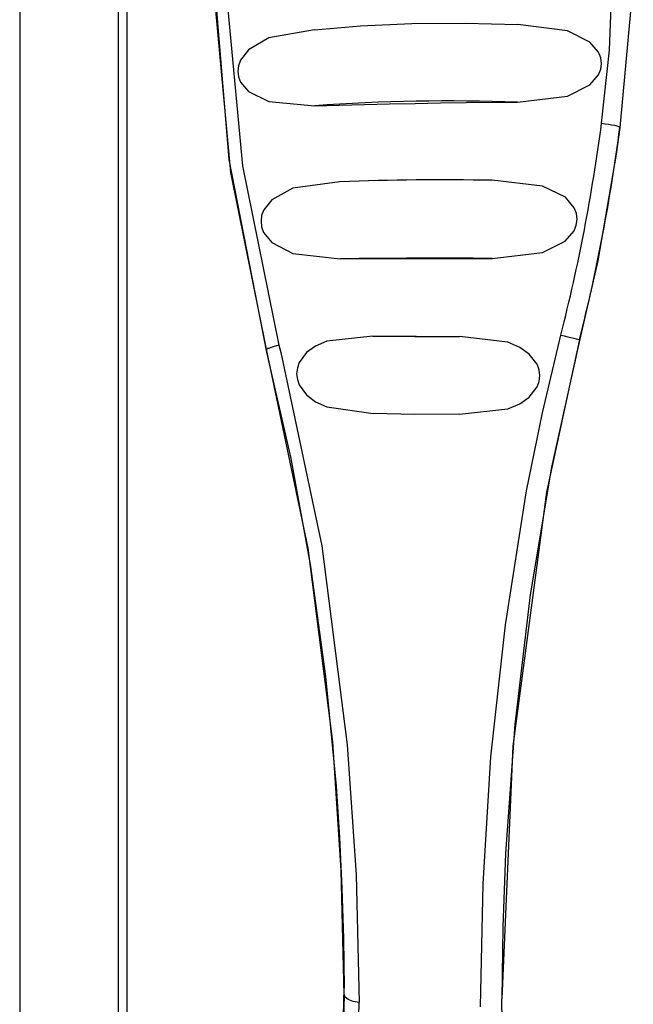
# Model space of a CAD drawing. Header units: millimetres. Extents: x 0 to 0.5, y -0.02 to 1.57.
# Tile 22 of 29: x 0.10962 to 0.11895, y 0.93461 to 0.94958. Entities that reach past the tile are written whole.
import ezdxf

# ---------------------------------------------------------------- set-up
doc = ezdxf.new("R2010")
doc.units = ezdxf.units.MM
doc.layers.add('BLOCKS', color=3, linetype='Continuous')

msp = doc.modelspace()

# ---------------------------------------------------------------- linework, layer by layer
at = {"layer": 'BLOCKS'}
for points in [[(0.111256, 0.920049), (0.111256, 0.920049), (0.111256, 0.970824), (0.111256, 0.970824)], [(0.109621, 0.970497), (0.109621, 0.970497), (0.109621, 0.920575), (0.109621, 0.920575)], [(0.111122, 0.920096), (0.111122, 0.920096), (0.111122, 0.95072), (0.111122, 0.95072)], [(0.117193, 0.948329), (0.116164, 0.948366), (0.115133, 0.948348), (0.114107, 0.948275)], [(0.117849, 0.944787), (0.118122, 0.945847), (0.118327, 0.946926), (0.11847, 0.94801)], [(0.118135, 0.944721), (0.118404, 0.945783), (0.118607, 0.946859), (0.118748, 0.947946)], [(0.116804, 0.947141), (0.116034, 0.947155), (0.115264, 0.947147), (0.114492, 0.947118)], [(0.116804, 0.945953), (0.116034, 0.945957), (0.115264, 0.945955), (0.114494, 0.945947)], [(0.118135, 0.944721), (0.118135, 0.944721), (0.118135, 0.944721), (0.118135, 0.944721)], [(0.113376, 0.944572), (0.113376, 0.944572), (0.113376, 0.944527), (0.113376, 0.944527)], [(0.114556, 0.93475), (0.114556, 0.93475), (0.114554, 0.934853), (0.114554, 0.934853)], [(0.116955, 0.934665), (0.116955, 0.934665), (0.116955, 0.93469), (0.116955, 0.93469)]]:
    msp.add_open_spline(points, degree=3, dxfattribs=at)
for points, knots in [([(0.113564, 0.957259), (0.113564, 0.957259), (0.112892, 0.953788), (0.112892, 0.953788), (0.112892, 0.953788), (0.112892, 0.953788), (0.112755, 0.950068), (0.112755, 0.950068), (0.112755, 0.950068), (0.112755, 0.950068), (0.11301, 0.947362), (0.11301, 0.947362), (0.11301, 0.947362), (0.11301, 0.947362), (0.113564, 0.944634), (0.113564, 0.944634)], [0, 0, 0, 0, 0.25, 0.25, 0.25, 0.25, 0.5, 0.5, 0.5, 0.5, 0.75, 0.75, 0.75, 0.75, 1, 1, 1, 1]), ([(0.11847, 0.94801), (0.11847, 0.94801), (0.11859, 0.94912), (0.11859, 0.94912), (0.11859, 0.94912), (0.11859, 0.94912), (0.118681, 0.951509), (0.118681, 0.951509), (0.118681, 0.951509), (0.118681, 0.951509), (0.118541, 0.953852), (0.118541, 0.953852), (0.118541, 0.953852), (0.118541, 0.953852), (0.11847, 0.954425), (0.11847, 0.954425)], [0, 0, 0, 0, 0.25, 0.25, 0.25, 0.25, 0.5, 0.5, 0.5, 0.5, 0.75, 0.75, 0.75, 0.75, 1, 1, 1, 1]), ([(0.118748, 0.954363), (0.118748, 0.954363), (0.118893, 0.952972), (0.118893, 0.952972), (0.118893, 0.952972), (0.118893, 0.952972), (0.118953, 0.951542), (0.118953, 0.951542), (0.118953, 0.951542), (0.118953, 0.951542), (0.118913, 0.949762), (0.118913, 0.949762), (0.118913, 0.949762), (0.118913, 0.949762), (0.118748, 0.947946), (0.118748, 0.947946)], [0, 0, 0, 0, 0.25, 0.25, 0.25, 0.25, 0.5, 0.5, 0.5, 0.5, 0.75, 0.75, 0.75, 0.75, 1, 1, 1, 1]), ([(0.112594, 0.950962), (0.112594, 0.950962), (0.112565, 0.950343), (0.112565, 0.950343), (0.112565, 0.950343), (0.112565, 0.950343), (0.112803, 0.947456), (0.112803, 0.947456), (0.112803, 0.947456), (0.112803, 0.947456), (0.113376, 0.944527), (0.113376, 0.944527)], [0, 0, 0, 0, 0.333333, 0.333333, 0.333333, 0.333333, 0.666667, 0.666667, 0.666667, 0.666667, 1, 1, 1, 1]), ([(0.113376, 0.944572), (0.113376, 0.944572), (0.112834, 0.947259), (0.112834, 0.947259), (0.112834, 0.947259), (0.112834, 0.947259), (0.112577, 0.950008), (0.112577, 0.950008), (0.112577, 0.950008), (0.112577, 0.950008), (0.112608, 0.950981), (0.112608, 0.950981)], [0, 0, 0, 0, 0.333333, 0.333333, 0.333333, 0.333333, 0.666667, 0.666667, 0.666667, 0.666667, 1, 1, 1, 1]), ([(0.114105, 0.94943), (0.114105, 0.94943), (0.114806, 0.949492), (0.114806, 0.949492), (0.114806, 0.949492), (0.114806, 0.949492), (0.115587, 0.949528), (0.115587, 0.949528), (0.115587, 0.949528), (0.115587, 0.949528), (0.116398, 0.949532), (0.116398, 0.949532), (0.116398, 0.949532), (0.116398, 0.949532), (0.117195, 0.949509), (0.117195, 0.949509)], [0, 0, 0, 0, 0.25, 0.25, 0.25, 0.25, 0.5, 0.5, 0.5, 0.5, 0.75, 0.75, 0.75, 0.75, 1, 1, 1, 1]), ([(0.114105, 0.94943), (0.114105, 0.94943), (0.113409, 0.949306), (0.113409, 0.949306), (0.113409, 0.949306), (0.113409, 0.949306), (0.113099, 0.949124), (0.113099, 0.949124), (0.113099, 0.949124), (0.113099, 0.949124), (0.112979, 0.948969), (0.112979, 0.948969), (0.112979, 0.948969), (0.112979, 0.948969), (0.112947, 0.948884), (0.112947, 0.948884), (0.112947, 0.948884), (0.112947, 0.948884), (0.112939, 0.948799), (0.112939, 0.948799), (0.112939, 0.948799), (0.112939, 0.948799), (0.112947, 0.948714), (0.112947, 0.948714), (0.112947, 0.948714), (0.112947, 0.948714), (0.112979, 0.948635), (0.112979, 0.948635), (0.112979, 0.948635), (0.112979, 0.948635), (0.113101, 0.948493), (0.113101, 0.948493), (0.113101, 0.948493), (0.113101, 0.948493), (0.113409, 0.948339), (0.113409, 0.948339), (0.113409, 0.948339), (0.113409, 0.948339), (0.114107, 0.948275), (0.114107, 0.948275)], [0, 0, 0, 0, 0.1, 0.1, 0.1, 0.1, 0.2, 0.2, 0.2, 0.2, 0.3, 0.3, 0.3, 0.3, 0.4, 0.4, 0.4, 0.4, 0.5, 0.5, 0.5, 0.5, 0.6, 0.6, 0.6, 0.6, 0.7, 0.7, 0.7, 0.7, 0.8, 0.8, 0.8, 0.8, 0.9, 0.9, 0.9, 0.9, 1, 1, 1, 1]), ([(0.117193, 0.948329), (0.117193, 0.948329), (0.117951, 0.948422), (0.117951, 0.948422), (0.117951, 0.948422), (0.117951, 0.948422), (0.118292, 0.948592), (0.118292, 0.948592), (0.118292, 0.948592), (0.118292, 0.948592), (0.118425, 0.948747), (0.118425, 0.948747), (0.118425, 0.948747), (0.118425, 0.948747), (0.11846, 0.94883), (0.11846, 0.94883), (0.11846, 0.94883), (0.11846, 0.94883), (0.11847, 0.948917), (0.11847, 0.948917), (0.11847, 0.948917), (0.11847, 0.948917), (0.11846, 0.949004), (0.11846, 0.949004), (0.11846, 0.949004), (0.11846, 0.949004), (0.118425, 0.949089), (0.118425, 0.949089), (0.118425, 0.949089), (0.118425, 0.949089), (0.118292, 0.949242), (0.118292, 0.949242), (0.118292, 0.949242), (0.118292, 0.949242), (0.117951, 0.949414), (0.117951, 0.949414), (0.117951, 0.949414), (0.117951, 0.949414), (0.117195, 0.949509), (0.117195, 0.949509)], [0, 0, 0, 0, 0.1, 0.1, 0.1, 0.1, 0.2, 0.2, 0.2, 0.2, 0.3, 0.3, 0.3, 0.3, 0.4, 0.4, 0.4, 0.4, 0.5, 0.5, 0.5, 0.5, 0.6, 0.6, 0.6, 0.6, 0.7, 0.7, 0.7, 0.7, 0.8, 0.8, 0.8, 0.8, 0.9, 0.9, 0.9, 0.9, 1, 1, 1, 1]), ([(0.114107, 0.948275), (0.114107, 0.948275), (0.114481, 0.948286), (0.114481, 0.948286), (0.114481, 0.948286), (0.114481, 0.948286), (0.114864, 0.948296), (0.114864, 0.948296), (0.114864, 0.948296), (0.114864, 0.948296), (0.115247, 0.948304), (0.115247, 0.948304), (0.115247, 0.948304), (0.115247, 0.948304), (0.115634, 0.94831), (0.115634, 0.94831), (0.115634, 0.94831), (0.115634, 0.94831), (0.116021, 0.948317), (0.116021, 0.948317), (0.116021, 0.948317), (0.116021, 0.948317), (0.116413, 0.948323), (0.116413, 0.948323), (0.116413, 0.948323), (0.116413, 0.948323), (0.116802, 0.948327), (0.116802, 0.948327), (0.116802, 0.948327), (0.116802, 0.948327), (0.117193, 0.948329), (0.117193, 0.948329)], [0, 0, 0, 0, 0.125, 0.125, 0.125, 0.125, 0.25, 0.25, 0.25, 0.25, 0.375, 0.375, 0.375, 0.375, 0.5, 0.5, 0.5, 0.5, 0.625, 0.625, 0.625, 0.625, 0.75, 0.75, 0.75, 0.75, 0.875, 0.875, 0.875, 0.875, 1, 1, 1, 1]), ([(0.118748, 0.947946), (0.118748, 0.947946), (0.118692, 0.94754), (0.118692, 0.94754), (0.118692, 0.94754), (0.118692, 0.94754), (0.118412, 0.945918), (0.118412, 0.945918), (0.118412, 0.945918), (0.118412, 0.945918), (0.118135, 0.944702), (0.118135, 0.944702)], [0, 0, 0, 0, 0.333333, 0.333333, 0.333333, 0.333333, 0.666667, 0.666667, 0.666667, 0.666667, 1, 1, 1, 1]), ([(0.11847, 0.94801), (0.11847, 0.94801), (0.118524, 0.948002), (0.118524, 0.948002), (0.118524, 0.948002), (0.118524, 0.948002), (0.118576, 0.947996), (0.118576, 0.947996), (0.118576, 0.947996), (0.118576, 0.947996), (0.118623, 0.947985), (0.118623, 0.947985), (0.118623, 0.947985), (0.118623, 0.947985), (0.118665, 0.947977), (0.118665, 0.947977), (0.118665, 0.947977), (0.118665, 0.947977), (0.1187, 0.947969), (0.1187, 0.947969), (0.1187, 0.947969), (0.1187, 0.947969), (0.118725, 0.947959), (0.118725, 0.947959), (0.118725, 0.947959), (0.118725, 0.947959), (0.118741, 0.947952), (0.118741, 0.947952), (0.118741, 0.947952), (0.118741, 0.947952), (0.118748, 0.947946), (0.118748, 0.947946)], [0, 0, 0, 0, 0.125, 0.125, 0.125, 0.125, 0.25, 0.25, 0.25, 0.25, 0.375, 0.375, 0.375, 0.375, 0.5, 0.5, 0.5, 0.5, 0.625, 0.625, 0.625, 0.625, 0.75, 0.75, 0.75, 0.75, 0.875, 0.875, 0.875, 0.875, 1, 1, 1, 1]), ([(0.116804, 0.945953), (0.116804, 0.945953), (0.117572, 0.946044), (0.117572, 0.946044), (0.117572, 0.946044), (0.117572, 0.946044), (0.117918, 0.946216), (0.117918, 0.946216), (0.117918, 0.946216), (0.117918, 0.946216), (0.118052, 0.946371), (0.118052, 0.946371), (0.118052, 0.946371), (0.118052, 0.946371), (0.118085, 0.946458), (0.118085, 0.946458), (0.118085, 0.946458), (0.118085, 0.946458), (0.118098, 0.946547), (0.118098, 0.946547), (0.118098, 0.946547), (0.118098, 0.946547), (0.118087, 0.946638), (0.118087, 0.946638), (0.118087, 0.946638), (0.118087, 0.946638), (0.118054, 0.946723), (0.118054, 0.946723), (0.118054, 0.946723), (0.118054, 0.946723), (0.11792, 0.946882), (0.11792, 0.946882), (0.11792, 0.946882), (0.11792, 0.946882), (0.117574, 0.947054), (0.117574, 0.947054), (0.117574, 0.947054), (0.117574, 0.947054), (0.116804, 0.947141), (0.116804, 0.947141)], [0, 0, 0, 0, 0.1, 0.1, 0.1, 0.1, 0.2, 0.2, 0.2, 0.2, 0.3, 0.3, 0.3, 0.3, 0.4, 0.4, 0.4, 0.4, 0.5, 0.5, 0.5, 0.5, 0.6, 0.6, 0.6, 0.6, 0.7, 0.7, 0.7, 0.7, 0.8, 0.8, 0.8, 0.8, 0.9, 0.9, 0.9, 0.9, 1, 1, 1, 1]), ([(0.114492, 0.947118), (0.114492, 0.947118), (0.113773, 0.947019), (0.113773, 0.947019), (0.113773, 0.947019), (0.113773, 0.947019), (0.113457, 0.946845), (0.113457, 0.946845), (0.113457, 0.946845), (0.113457, 0.946845), (0.113333, 0.946692), (0.113333, 0.946692), (0.113333, 0.946692), (0.113333, 0.946692), (0.113299, 0.946607), (0.113299, 0.946607), (0.113299, 0.946607), (0.113299, 0.946607), (0.113291, 0.94652), (0.113291, 0.94652), (0.113291, 0.94652), (0.113291, 0.94652), (0.113299, 0.946431), (0.113299, 0.946431), (0.113299, 0.946431), (0.113299, 0.946431), (0.11333, 0.946348), (0.11333, 0.946348), (0.11333, 0.946348), (0.11333, 0.946348), (0.113455, 0.946195), (0.113455, 0.946195), (0.113455, 0.946195), (0.113455, 0.946195), (0.113773, 0.946029), (0.113773, 0.946029), (0.113773, 0.946029), (0.113773, 0.946029), (0.114494, 0.945947), (0.114494, 0.945947)], [0, 0, 0, 0, 0.1, 0.1, 0.1, 0.1, 0.2, 0.2, 0.2, 0.2, 0.3, 0.3, 0.3, 0.3, 0.4, 0.4, 0.4, 0.4, 0.5, 0.5, 0.5, 0.5, 0.6, 0.6, 0.6, 0.6, 0.7, 0.7, 0.7, 0.7, 0.8, 0.8, 0.8, 0.8, 0.9, 0.9, 0.9, 0.9, 1, 1, 1, 1]), ([(0.114494, 0.945947), (0.114494, 0.945947), (0.114777, 0.945949), (0.114777, 0.945949), (0.114777, 0.945949), (0.114777, 0.945949), (0.115065, 0.945949), (0.115065, 0.945949), (0.115065, 0.945949), (0.115065, 0.945949), (0.115351, 0.945951), (0.115351, 0.945951), (0.115351, 0.945951), (0.115351, 0.945951), (0.115641, 0.945951), (0.115641, 0.945951), (0.115641, 0.945951), (0.115641, 0.945951), (0.11593, 0.945951), (0.11593, 0.945951), (0.11593, 0.945951), (0.11593, 0.945951), (0.11622, 0.945953), (0.11622, 0.945953), (0.11622, 0.945953), (0.11622, 0.945953), (0.116512, 0.945953), (0.116512, 0.945953), (0.116512, 0.945953), (0.116512, 0.945953), (0.116804, 0.945953), (0.116804, 0.945953)], [0, 0, 0, 0, 0.125, 0.125, 0.125, 0.125, 0.25, 0.25, 0.25, 0.25, 0.375, 0.375, 0.375, 0.375, 0.5, 0.5, 0.5, 0.5, 0.625, 0.625, 0.625, 0.625, 0.75, 0.75, 0.75, 0.75, 0.875, 0.875, 0.875, 0.875, 1, 1, 1, 1]), ([(0.114993, 0.944771), (0.114993, 0.944771), (0.114291, 0.944692), (0.114291, 0.944692), (0.114291, 0.944692), (0.114291, 0.944692), (0.114119, 0.944618), (0.114119, 0.944618), (0.114119, 0.944618), (0.114119, 0.944618), (0.113985, 0.94452), (0.113985, 0.94452), (0.113985, 0.94452), (0.113985, 0.94452), (0.113873, 0.944369), (0.113873, 0.944369), (0.113873, 0.944369), (0.113873, 0.944369), (0.113844, 0.944288), (0.113844, 0.944288), (0.113844, 0.944288), (0.113844, 0.944288), (0.113833, 0.944199), (0.113833, 0.944199), (0.113833, 0.944199), (0.113833, 0.944199), (0.113844, 0.944113), (0.113844, 0.944113), (0.113844, 0.944113), (0.113844, 0.944113), (0.113873, 0.94403), (0.113873, 0.94403), (0.113873, 0.94403), (0.113873, 0.94403), (0.113985, 0.943877), (0.113985, 0.943877), (0.113985, 0.943877), (0.113985, 0.943877), (0.114119, 0.943773), (0.114119, 0.943773), (0.114119, 0.943773), (0.114119, 0.943773), (0.114291, 0.943694), (0.114291, 0.943694), (0.114291, 0.943694), (0.114291, 0.943694), (0.114995, 0.943595), (0.114995, 0.943595)], [0, 0, 0, 0, 0.083333, 0.083333, 0.083333, 0.083333, 0.166667, 0.166667, 0.166667, 0.166667, 0.25, 0.25, 0.25, 0.25, 0.333333, 0.333333, 0.333333, 0.333333, 0.416667, 0.416667, 0.416667, 0.416667, 0.5, 0.5, 0.5, 0.5, 0.583333, 0.583333, 0.583333, 0.583333, 0.666667, 0.666667, 0.666667, 0.666667, 0.75, 0.75, 0.75, 0.75, 0.833333, 0.833333, 0.833333, 0.833333, 0.916667, 0.916667, 0.916667, 0.916667, 1, 1, 1, 1]), ([(0.114993, 0.944771), (0.114993, 0.944771), (0.115156, 0.944771), (0.115156, 0.944771), (0.115156, 0.944771), (0.115156, 0.944771), (0.11532, 0.944769), (0.11532, 0.944769), (0.11532, 0.944769), (0.11532, 0.944769), (0.115483, 0.944769), (0.115483, 0.944769), (0.115483, 0.944769), (0.115483, 0.944769), (0.115649, 0.944769), (0.115649, 0.944769), (0.115649, 0.944769), (0.115649, 0.944769), (0.115814, 0.944767), (0.115814, 0.944767), (0.115814, 0.944767), (0.115814, 0.944767), (0.11598, 0.944767), (0.11598, 0.944767), (0.11598, 0.944767), (0.11598, 0.944767), (0.116144, 0.944767), (0.116144, 0.944767), (0.116144, 0.944767), (0.116144, 0.944767), (0.116309, 0.944765), (0.116309, 0.944765)], [0, 0, 0, 0, 0.125, 0.125, 0.125, 0.125, 0.25, 0.25, 0.25, 0.25, 0.375, 0.375, 0.375, 0.375, 0.5, 0.5, 0.5, 0.5, 0.625, 0.625, 0.625, 0.625, 0.75, 0.75, 0.75, 0.75, 0.875, 0.875, 0.875, 0.875, 1, 1, 1, 1]), ([(0.114993, 0.944771), (0.114993, 0.944771), (0.115632, 0.944765), (0.115632, 0.944765), (0.115632, 0.944765), (0.115632, 0.944765), (0.116309, 0.944765), (0.116309, 0.944765)], [0, 0, 0, 0, 0.5, 0.5, 0.5, 0.5, 1, 1, 1, 1]), ([(0.116309, 0.943583), (0.116309, 0.943583), (0.117046, 0.943663), (0.117046, 0.943663), (0.117046, 0.943663), (0.117046, 0.943663), (0.117228, 0.94374), (0.117228, 0.94374), (0.117228, 0.94374), (0.117228, 0.94374), (0.117369, 0.943841), (0.117369, 0.943841), (0.117369, 0.943841), (0.117369, 0.943841), (0.117489, 0.943997), (0.117489, 0.943997), (0.117489, 0.943997), (0.117489, 0.943997), (0.11752, 0.944079), (0.11752, 0.944079), (0.11752, 0.944079), (0.11752, 0.944079), (0.11753, 0.94417), (0.11753, 0.94417), (0.11753, 0.94417), (0.11753, 0.94417), (0.11752, 0.944257), (0.11752, 0.944257), (0.11752, 0.944257), (0.11752, 0.944257), (0.117489, 0.944342), (0.117489, 0.944342), (0.117489, 0.944342), (0.117489, 0.944342), (0.117371, 0.944498), (0.117371, 0.944498), (0.117371, 0.944498), (0.117371, 0.944498), (0.117228, 0.944599), (0.117228, 0.944599), (0.117228, 0.944599), (0.117228, 0.944599), (0.117046, 0.944678), (0.117046, 0.944678), (0.117046, 0.944678), (0.117046, 0.944678), (0.116309, 0.944765), (0.116309, 0.944765)], [0, 0, 0, 0, 0.083333, 0.083333, 0.083333, 0.083333, 0.166667, 0.166667, 0.166667, 0.166667, 0.25, 0.25, 0.25, 0.25, 0.333333, 0.333333, 0.333333, 0.333333, 0.416667, 0.416667, 0.416667, 0.416667, 0.5, 0.5, 0.5, 0.5, 0.583333, 0.583333, 0.583333, 0.583333, 0.666667, 0.666667, 0.666667, 0.666667, 0.75, 0.75, 0.75, 0.75, 0.833333, 0.833333, 0.833333, 0.833333, 0.916667, 0.916667, 0.916667, 0.916667, 1, 1, 1, 1]), ([(0.11663, 0.934568), (0.11663, 0.934568), (0.116667, 0.936441), (0.116667, 0.936441), (0.116667, 0.936441), (0.116667, 0.936441), (0.116787, 0.93837), (0.116787, 0.93837), (0.116787, 0.93837), (0.116787, 0.93837), (0.117007, 0.940378), (0.117007, 0.940378), (0.117007, 0.940378), (0.117007, 0.940378), (0.11733, 0.942417), (0.11733, 0.942417), (0.11733, 0.942417), (0.11733, 0.942417), (0.11757, 0.943603), (0.11757, 0.943603), (0.11757, 0.943603), (0.11757, 0.943603), (0.117849, 0.944787), (0.117849, 0.944787)], [0, 0, 0, 0, 0.166667, 0.166667, 0.166667, 0.166667, 0.333333, 0.333333, 0.333333, 0.333333, 0.5, 0.5, 0.5, 0.5, 0.666667, 0.666667, 0.666667, 0.666667, 0.833333, 0.833333, 0.833333, 0.833333, 1, 1, 1, 1]), ([(0.117849, 0.944787), (0.117849, 0.944787), (0.117903, 0.944773), (0.117903, 0.944773), (0.117903, 0.944773), (0.117903, 0.944773), (0.117955, 0.94476), (0.117955, 0.94476), (0.117955, 0.94476), (0.117955, 0.94476), (0.118004, 0.94475), (0.118004, 0.94475), (0.118004, 0.94475), (0.118004, 0.94475), (0.118048, 0.94474), (0.118048, 0.94474), (0.118048, 0.94474), (0.118048, 0.94474), (0.118083, 0.944731), (0.118083, 0.944731), (0.118083, 0.944731), (0.118083, 0.944731), (0.11811, 0.944725), (0.11811, 0.944725), (0.11811, 0.944725), (0.11811, 0.944725), (0.118127, 0.944721), (0.118127, 0.944721), (0.118127, 0.944721), (0.118127, 0.944721), (0.118135, 0.944721), (0.118135, 0.944721)], [0, 0, 0, 0, 0.125, 0.125, 0.125, 0.125, 0.25, 0.25, 0.25, 0.25, 0.375, 0.375, 0.375, 0.375, 0.5, 0.5, 0.5, 0.5, 0.625, 0.625, 0.625, 0.625, 0.75, 0.75, 0.75, 0.75, 0.875, 0.875, 0.875, 0.875, 1, 1, 1, 1]), ([(0.113564, 0.944634), (0.113564, 0.944634), (0.113527, 0.944624), (0.113527, 0.944624), (0.113527, 0.944624), (0.113527, 0.944624), (0.11349, 0.944613), (0.11349, 0.944613), (0.11349, 0.944613), (0.11349, 0.944613), (0.113459, 0.944603), (0.113459, 0.944603), (0.113459, 0.944603), (0.113459, 0.944603), (0.11343, 0.944593), (0.11343, 0.944593), (0.11343, 0.944593), (0.11343, 0.944593), (0.113409, 0.944584), (0.113409, 0.944584), (0.113409, 0.944584), (0.113409, 0.944584), (0.11339, 0.94458), (0.11339, 0.94458), (0.11339, 0.94458), (0.11339, 0.94458), (0.11338, 0.944574), (0.11338, 0.944574), (0.11338, 0.944574), (0.11338, 0.944574), (0.113376, 0.944572), (0.113376, 0.944572)], [0, 0, 0, 0, 0.125, 0.125, 0.125, 0.125, 0.25, 0.25, 0.25, 0.25, 0.375, 0.375, 0.375, 0.375, 0.5, 0.5, 0.5, 0.5, 0.625, 0.625, 0.625, 0.625, 0.75, 0.75, 0.75, 0.75, 0.875, 0.875, 0.875, 0.875, 1, 1, 1, 1]), ([(0.113564, 0.944634), (0.113564, 0.944634), (0.113593, 0.94452), (0.113593, 0.94452), (0.113593, 0.94452), (0.113593, 0.94452), (0.114214, 0.941579), (0.114214, 0.941579), (0.114214, 0.941579), (0.114214, 0.941579), (0.114603, 0.938555), (0.114603, 0.938555), (0.114603, 0.938555), (0.114603, 0.938555), (0.114738, 0.936576), (0.114738, 0.936576), (0.114738, 0.936576), (0.114738, 0.936576), (0.114784, 0.934634), (0.114784, 0.934634)], [0, 0, 0, 0, 0.2, 0.2, 0.2, 0.2, 0.4, 0.4, 0.4, 0.4, 0.6, 0.6, 0.6, 0.6, 0.8, 0.8, 0.8, 0.8, 1, 1, 1, 1]), ([(0.118135, 0.944721), (0.118135, 0.944721), (0.117634, 0.942396), (0.117634, 0.942396), (0.117634, 0.942396), (0.117634, 0.942396), (0.117119, 0.938536), (0.117119, 0.938536), (0.117119, 0.938536), (0.117119, 0.938536), (0.116955, 0.934688), (0.116955, 0.934688)], [0, 0, 0, 0, 0.333333, 0.333333, 0.333333, 0.333333, 0.666667, 0.666667, 0.666667, 0.666667, 1, 1, 1, 1]), ([(0.118135, 0.944702), (0.118135, 0.944702), (0.117711, 0.942777), (0.117711, 0.942777), (0.117711, 0.942777), (0.117711, 0.942777), (0.117383, 0.940836), (0.117383, 0.940836), (0.117383, 0.940836), (0.117383, 0.940836), (0.11715, 0.938861), (0.11715, 0.938861), (0.11715, 0.938861), (0.11715, 0.938861), (0.117009, 0.936901), (0.117009, 0.936901), (0.117009, 0.936901), (0.117009, 0.936901), (0.116969, 0.935787), (0.116969, 0.935787), (0.116969, 0.935787), (0.116969, 0.935787), (0.116955, 0.93469), (0.116955, 0.93469)], [0, 0, 0, 0, 0.166667, 0.166667, 0.166667, 0.166667, 0.333333, 0.333333, 0.333333, 0.333333, 0.5, 0.5, 0.5, 0.5, 0.666667, 0.666667, 0.666667, 0.666667, 0.833333, 0.833333, 0.833333, 0.833333, 1, 1, 1, 1]), ([(0.114556, 0.93475), (0.114556, 0.93475), (0.114512, 0.93664), (0.114512, 0.93664), (0.114512, 0.93664), (0.114512, 0.93664), (0.114382, 0.938602), (0.114382, 0.938602), (0.114382, 0.938602), (0.114382, 0.938602), (0.114007, 0.941544), (0.114007, 0.941544), (0.114007, 0.941544), (0.114007, 0.941544), (0.113376, 0.944572), (0.113376, 0.944572)], [0, 0, 0, 0, 0.25, 0.25, 0.25, 0.25, 0.5, 0.5, 0.5, 0.5, 0.75, 0.75, 0.75, 0.75, 1, 1, 1, 1]), ([(0.113376, 0.944527), (0.113376, 0.944527), (0.113746, 0.94291), (0.113746, 0.94291), (0.113746, 0.94291), (0.113746, 0.94291), (0.114045, 0.941268), (0.114045, 0.941268), (0.114045, 0.941268), (0.114045, 0.941268), (0.114274, 0.939592), (0.114274, 0.939592), (0.114274, 0.939592), (0.114274, 0.939592), (0.114432, 0.937923), (0.114432, 0.937923), (0.114432, 0.937923), (0.114432, 0.937923), (0.114483, 0.937145), (0.114483, 0.937145), (0.114483, 0.937145), (0.114483, 0.937145), (0.114521, 0.936375), (0.114521, 0.936375), (0.114521, 0.936375), (0.114521, 0.936375), (0.114543, 0.935609), (0.114543, 0.935609), (0.114543, 0.935609), (0.114543, 0.935609), (0.114554, 0.934853), (0.114554, 0.934853)], [0, 0, 0, 0, 0.125, 0.125, 0.125, 0.125, 0.25, 0.25, 0.25, 0.25, 0.375, 0.375, 0.375, 0.375, 0.5, 0.5, 0.5, 0.5, 0.625, 0.625, 0.625, 0.625, 0.75, 0.75, 0.75, 0.75, 0.875, 0.875, 0.875, 0.875, 1, 1, 1, 1]), ([(0.116309, 0.943583), (0.116309, 0.943583), (0.115632, 0.943581), (0.115632, 0.943581), (0.115632, 0.943581), (0.115632, 0.943581), (0.114995, 0.943595), (0.114995, 0.943595)], [0, 0, 0, 0, 0.5, 0.5, 0.5, 0.5, 1, 1, 1, 1]), ([(0.113376, 0.926894), (0.113376, 0.926894), (0.114045, 0.929211), (0.114045, 0.929211), (0.114045, 0.929211), (0.114045, 0.929211), (0.114432, 0.93197), (0.114432, 0.93197), (0.114432, 0.93197), (0.114432, 0.93197), (0.114521, 0.93338), (0.114521, 0.93338), (0.114521, 0.93338), (0.114521, 0.93338), (0.114554, 0.934853), (0.114554, 0.934853)], [0, 0, 0, 0, 0.25, 0.25, 0.25, 0.25, 0.5, 0.5, 0.5, 0.5, 0.75, 0.75, 0.75, 0.75, 1, 1, 1, 1]), ([(0.114556, 0.93475), (0.114556, 0.93475), (0.114512, 0.932928), (0.114512, 0.932928), (0.114512, 0.932928), (0.114512, 0.932928), (0.114382, 0.931179), (0.114382, 0.931179), (0.114382, 0.931179), (0.114382, 0.931179), (0.114007, 0.928815), (0.114007, 0.928815), (0.114007, 0.928815), (0.114007, 0.928815), (0.113376, 0.92672), (0.113376, 0.92672)], [0, 0, 0, 0, 0.25, 0.25, 0.25, 0.25, 0.5, 0.5, 0.5, 0.5, 0.75, 0.75, 0.75, 0.75, 1, 1, 1, 1]), ([(0.114784, 0.934634), (0.114784, 0.934634), (0.114692, 0.934651), (0.114692, 0.934651), (0.114692, 0.934651), (0.114692, 0.934651), (0.114618, 0.93468), (0.114618, 0.93468), (0.114618, 0.93468), (0.114618, 0.93468), (0.11457, 0.934715), (0.11457, 0.934715), (0.11457, 0.934715), (0.11457, 0.934715), (0.114556, 0.93475), (0.114556, 0.93475)], [0, 0, 0, 0, 0.25, 0.25, 0.25, 0.25, 0.5, 0.5, 0.5, 0.5, 0.75, 0.75, 0.75, 0.75, 1, 1, 1, 1]), ([(0.113564, 0.92648), (0.113564, 0.92648), (0.113593, 0.926555), (0.113593, 0.926555), (0.113593, 0.926555), (0.113593, 0.926555), (0.114214, 0.928588), (0.114214, 0.928588), (0.114214, 0.928588), (0.114214, 0.928588), (0.114603, 0.931007), (0.114603, 0.931007), (0.114603, 0.931007), (0.114603, 0.931007), (0.114738, 0.932767), (0.114738, 0.932767), (0.114738, 0.932767), (0.114738, 0.932767), (0.114784, 0.934634), (0.114784, 0.934634)], [0, 0, 0, 0, 0.2, 0.2, 0.2, 0.2, 0.4, 0.4, 0.4, 0.4, 0.6, 0.6, 0.6, 0.6, 0.8, 0.8, 0.8, 0.8, 1, 1, 1, 1]), ([(0.118135, 0.926174), (0.118135, 0.926174), (0.117711, 0.927594), (0.117711, 0.927594), (0.117711, 0.927594), (0.117711, 0.927594), (0.117383, 0.929128), (0.117383, 0.929128), (0.117383, 0.929128), (0.117383, 0.929128), (0.11715, 0.930794), (0.11715, 0.930794), (0.11715, 0.930794), (0.11715, 0.930794), (0.117009, 0.93256), (0.117009, 0.93256), (0.117009, 0.93256), (0.117009, 0.93256), (0.116969, 0.933611), (0.116969, 0.933611), (0.116969, 0.933611), (0.116969, 0.933611), (0.116955, 0.93469), (0.116955, 0.93469)], [0, 0, 0, 0, 0.166667, 0.166667, 0.166667, 0.166667, 0.333333, 0.333333, 0.333333, 0.333333, 0.5, 0.5, 0.5, 0.5, 0.666667, 0.666667, 0.666667, 0.666667, 0.833333, 0.833333, 0.833333, 0.833333, 1, 1, 1, 1])]:
    msp.add_open_spline(points, degree=3, knots=knots, dxfattribs=at)

doc.saveas('drawing.dxf')
